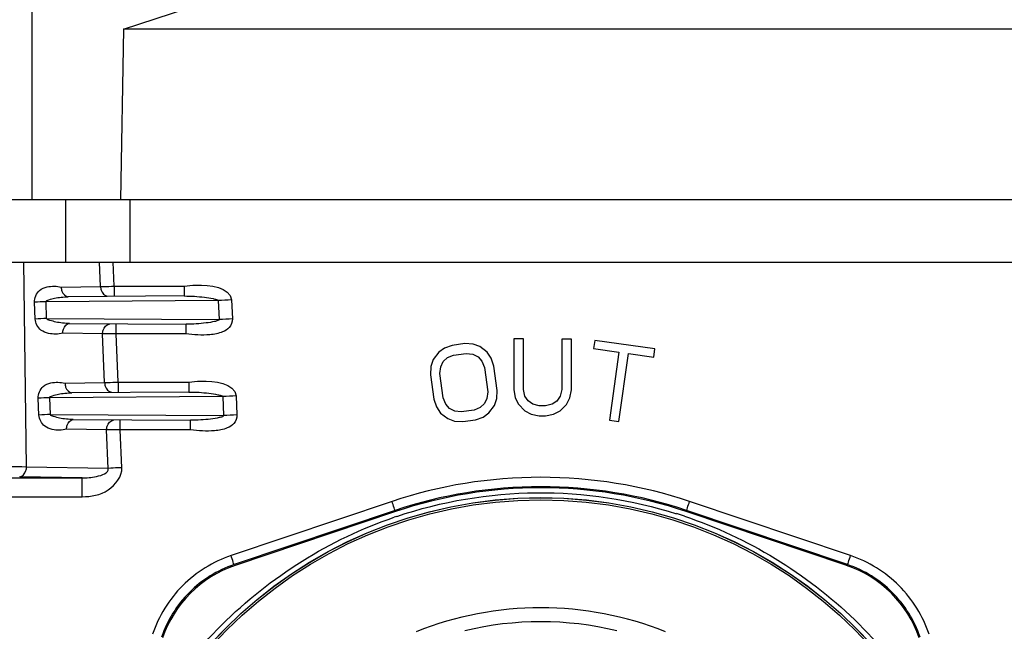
# Model space of a CAD drawing. Header units: millimetres. Extents: x 0 to 4000, y 0 to 3000.
# Tile 109 of 119: x 2802 to 2904, y 1653 to 1717. Entities that reach past the tile are written whole.
import ezdxf

# ---------------------------------------------------------------- set-up
doc = ezdxf.new("R2010")
doc.units = ezdxf.units.MM
doc.header["$LTSCALE"] = 219.99956
doc.layers.get('0').update_dxf_attribs({"linetype": 'CONTINUOUS'})

msp = doc.modelspace()

# ---------------------------------------------------------------- linework, layer by layer
at = {"color": 9, "linetype": 'CONTINUOUS'}
for p, q in [((2802.93, 1722.78), (2802.93, 1698.28)), ((2806.42, 1698.28), (2806.42, 1691.78)), ((2802.36, 1670.44), (2802.1, 1691.78)), ((2810.08, 1689.24), (2809.98, 1691.78)), ((2811.5, 1689.26), (2811.39, 1691.78)), ((2805.99, 1689.17), (2810.08, 1689.24)), ((2811.5, 1689.26), (2818.8, 1689.26)), ((2811.5, 1689.26), (2811.5, 1688.25)), ((2818.8, 1688.25), (2806.71, 1688.17)), ((2803.27, 1685.85), (2803.2, 1687.6)), ((2822.33, 1687.77), (2804.4, 1687.65)), ((2804.46, 1685.91), (2804.4, 1687.65)), ((2822.33, 1687.77), (2822.42, 1685.79)), ((2823.72, 1687.84), (2823.81, 1685.86)), ((2804.46, 1685.91), (2822.42, 1685.79)), ((2806.85, 1685.39), (2818.98, 1685.31)), ((2811.71, 1684.31), (2811.71, 1685.31)), ((2810.29, 1684.3), (2806.15, 1684.37)), ((2810.5, 1679.24), (2810.29, 1684.3)), ((2818.98, 1684.31), (2811.71, 1684.31)), ((2811.92, 1679.27), (2811.71, 1684.31)), ((2806.38, 1679.17), (2810.5, 1679.24)), ((2811.92, 1679.27), (2819.27, 1679.27)), ((2811.92, 1679.27), (2811.92, 1678.25)), ((2819.27, 1678.25), (2807.09, 1678.17)), ((2803.66, 1675.85), (2803.59, 1677.6)), ((2822.81, 1677.77), (2804.78, 1677.66)), ((2804.85, 1675.9), (2804.78, 1677.66)), ((2822.81, 1677.77), (2822.9, 1675.79)), ((2824.2, 1677.84), (2824.29, 1675.86)), ((2804.85, 1675.9), (2822.9, 1675.79)), ((2807.24, 1675.39), (2819.46, 1675.31)), ((2812.13, 1674.31), (2812.13, 1675.31)), ((2810.71, 1674.3), (2806.54, 1674.37)), ((2810.88, 1670.3), (2810.71, 1674.3)), ((2819.46, 1674.31), (2812.13, 1674.31)), ((2812.3, 1670.37), (2812.13, 1674.31)), ((2810.88, 1670.3), (2802.36, 1670.44)), ((2779.27, 1669.31), (2808.16, 1669.31)), ((2808.16, 1669.31), (2801.66, 1669.43)), ((2808.16, 1667.35), (2808.16, 1669.31)), ((2779.27, 1667.35), (2808.16, 1667.35)), ((2840.44, 1666.85), (2823.67, 1661.21)), ((2888.21, 1661.21), (2871.44, 1666.85)), ((2840.76, 1665.92), (2823.99, 1660.28)), ((2887.89, 1660.28), (2871.13, 1665.92))]:
    msp.add_line(p, q, dxfattribs=at)
at = {"color": 7, "linetype": 'CONTINUOUS'}
for p, q in [((2812.48, 1716.05), (2830.99, 1722.16)), ((2812.48, 1716.05), (2812.16, 1698.28)), ((2912.31, 1716.05), (2812.48, 1716.05)), ((2972.95, 1698.28), (2762.67, 1698.28)), ((2813.12, 1698.28), (2813.12, 1691.78)), ((2762.67, 1691.78), (2972.95, 1691.78)), ((2818.8, 1689.26), (2818.8, 1688.25)), ((2818.98, 1684.31), (2818.98, 1685.31)), ((2846.72, 1683.1), (2845.91, 1682.82)), ((2848.04, 1683.29), (2846.72, 1683.1)), ((2848.89, 1683.23), (2848.04, 1683.29)), ((2849.59, 1682.98), (2848.89, 1683.23)), ((2853.13, 1683.79), (2853.12, 1678.51)), ((2854.13, 1683.79), (2853.13, 1683.79)), ((2854.12, 1678.51), (2854.13, 1683.79)), ((2858.13, 1683.77), (2858.12, 1678.5)), ((2859.13, 1683.77), (2858.13, 1683.77)), ((2859.12, 1678.49), (2859.13, 1683.77)), ((2861.56, 1683.61), (2861.44, 1682.77)), ((2867.83, 1682.73), (2861.56, 1683.61)), ((2845.3, 1682.39), (2844.73, 1681.63)), ((2845.91, 1682.82), (2845.3, 1682.39)), ((2846.22, 1681.83), (2846.85, 1682.09)), ((2846.85, 1682.09), (2848.18, 1682.27)), ((2848.18, 1682.27), (2848.86, 1682.2)), ((2848.86, 1682.2), (2849.4, 1681.93)), ((2850.35, 1682.4), (2849.59, 1682.98)), ((2850.77, 1681.77), (2850.35, 1682.4)), ((2861.44, 1682.77), (2864.08, 1682.4)), ((2864.08, 1682.4), (2863.09, 1675.32)), ((2864.08, 1675.18), (2865.07, 1682.26)), ((2865.07, 1682.26), (2867.71, 1681.89)), ((2867.71, 1681.89), (2867.83, 1682.73)), ((2844.73, 1681.63), (2844.49, 1680.91)), ((2845.51, 1680.88), (2845.77, 1681.43)), ((2845.77, 1681.43), (2846.22, 1681.83)), ((2849.4, 1681.93), (2849.8, 1681.47)), ((2849.8, 1681.47), (2850.06, 1680.81)), ((2851.05, 1680.95), (2850.77, 1681.77)), ((2844.49, 1680.91), (2844.44, 1680.04)), ((2844.44, 1680.04), (2844.79, 1677.51)), ((2845.43, 1680.18), (2845.51, 1680.88)), ((2845.78, 1677.65), (2845.43, 1680.18)), ((2850.06, 1680.81), (2850.41, 1678.28)), ((2851.4, 1678.42), (2851.05, 1680.95)), ((2819.27, 1679.27), (2819.27, 1678.25)), ((2850.41, 1678.28), (2850.33, 1677.59)), ((2851.35, 1677.56), (2851.4, 1678.42)), ((2853.12, 1678.51), (2853.28, 1677.66)), ((2854.28, 1677.83), (2854.12, 1678.51)), ((2858.12, 1678.5), (2857.95, 1677.82)), ((2858.95, 1677.64), (2859.12, 1678.49)), ((2844.79, 1677.51), (2845.07, 1676.69)), ((2846.04, 1677), (2845.78, 1677.65)), ((2846.44, 1676.54), (2846.04, 1677)), ((2850.07, 1677.04), (2849.62, 1676.63)), ((2850.33, 1677.59), (2850.07, 1677.04)), ((2851.11, 1676.84), (2851.35, 1677.56)), ((2853.28, 1677.66), (2853.61, 1676.98)), ((2853.61, 1676.98), (2854.28, 1676.3)), ((2854.61, 1677.32), (2854.28, 1677.83)), ((2855.11, 1676.97), (2854.61, 1677.32)), ((2855.78, 1676.8), (2855.11, 1676.97)), ((2857.11, 1676.97), (2856.44, 1676.8)), ((2857.61, 1677.31), (2857.11, 1676.97)), ((2857.95, 1677.82), (2857.61, 1677.31)), ((2857.94, 1676.29), (2858.61, 1676.96)), ((2858.61, 1676.96), (2858.95, 1677.64)), ((2845.07, 1676.69), (2845.49, 1676.06)), ((2845.49, 1676.06), (2846.25, 1675.48)), ((2846.98, 1676.27), (2846.44, 1676.54)), ((2847.66, 1676.19), (2846.98, 1676.27)), ((2848.99, 1676.37), (2847.66, 1676.19)), ((2849.62, 1676.63), (2848.99, 1676.37)), ((2849.93, 1675.64), (2850.54, 1676.07)), ((2850.54, 1676.07), (2851.11, 1676.84)), ((2854.28, 1676.3), (2854.94, 1675.95)), ((2854.94, 1675.95), (2855.77, 1675.78)), ((2856.44, 1676.8), (2855.78, 1676.8)), ((2856.44, 1675.78), (2857.27, 1675.95)), ((2857.27, 1675.95), (2857.94, 1676.29)), ((2819.46, 1674.31), (2819.46, 1675.31)), ((2846.25, 1675.48), (2846.95, 1675.23)), ((2846.95, 1675.23), (2847.8, 1675.18)), ((2847.8, 1675.18), (2849.12, 1675.36)), ((2849.12, 1675.36), (2849.93, 1675.64)), ((2855.77, 1675.78), (2856.44, 1675.78)), ((2863.09, 1675.32), (2864.08, 1675.18)), ((2840.79, 1665.8), (2824.09, 1660.18)), ((2887.8, 1660.18), (2871.09, 1665.8))]:
    msp.add_line(p, q, dxfattribs=at)
for radius in [46.47, 46.46]:
    msp.add_circle((2855.94, 1620.78), radius, dxfattribs=at)
at = {"color": 9, "linetype": 'CONTINUOUS'}
msp.add_circle((2855.94, 1620.78), 46.25, dxfattribs=at)
for centre, radius, start, end in [((2810.14, 1554.99), 132.79, 92.4803, 92.995), ((2834.2, 1468.81), 219.28, 92.7392, 93.1031), ((2810.21, 1553.24), 132.79, 92.4803, 92.995), ((2834.29, 1466.83), 219.28, 92.7392, 93.1031), ((2810.53, 1544.99), 132.79, 92.4803, 92.995), ((2834.68, 1458.81), 219.28, 92.7392, 93.1031), ((2810.6, 1543.24), 132.79, 92.4803, 92.995), ((2834.77, 1456.83), 219.28, 92.7392, 93.1031), ((2855.93, 1620.79), 46.97, 108.6127, 108.9558), ((2855.94, 1620.78), 46.99, 71.4298, 72.4826), ((2855.94, 1620.78), 35, 68.2074, 111.7926), ((2855.94, 1620.78), 33.55, 76.3684, 103.6316)]:
    msp.add_arc(centre, radius, start, end, dxfattribs=at)
at = {"color": 7, "linetype": 'CONTINUOUS'}
for centre, major_axis, ratio, start_param, end_param in [((2855.94, 1620.78), (0, 47.5), 1, -0.324534, 0.324534), ((2827.92, 1648.8), (-6.07, 10.36), 0.999507, -0.205887, 0.715498), ((2883.97, 1648.8), (6.07, 10.36), 0.999507, -0.715498, 0.205887)]:
    msp.add_ellipse(centre, major_axis=major_axis, ratio=ratio, start_param=start_param, end_param=end_param, dxfattribs=at)
at = {"color": 9, "linetype": 'CONTINUOUS'}
for points, knots in [([(2803.2, 1687.6), (2803.2, 1688.04), (2803.51, 1688.85), (2804.7, 1689.32), (2805.51, 1689.28), (2805.99, 1689.17)], [0, 0, 0, 0, 0.361421, 0.596839, 1, 1, 1, 1]), ([(2810.08, 1689.24), (2810.18, 1689.24), (2810.66, 1689.25), (2811.13, 1689.26), (2811.5, 1689.26)], [0, 0, 0, 0, 0.214241, 1, 1, 1, 1]), ([(2810.08, 1689.24), (2810.09, 1689.11), (2810.14, 1688.7), (2810.5, 1688.25), (2810.8, 1688.24)], [0, 0, 0, 0, 0.298911, 1, 1, 1, 1]), ([(2818.8, 1689.26), (2819.2, 1689.32), (2820.81, 1689.5), (2823.56, 1689.17), (2823.72, 1687.84)], [0, 0, 0, 0, 0.234784, 1, 1, 1, 1]), ([(2818.8, 1688.25), (2819.15, 1688.25), (2819.85, 1688.23), (2820.85, 1688.13), (2821.64, 1688.02), (2822.09, 1687.9), (2822.31, 1687.83), (2822.33, 1687.77)], [0, 0, 0, 0, 0.297248, 0.584252, 0.842307, 0.944045, 1, 1, 1, 1]), ([(2804.4, 1687.65), (2804.38, 1687.77), (2804.83, 1687.9), (2805.5, 1688.09), (2806.23, 1688.16), (2806.71, 1688.17)], [0, 0, 0, 0, 0.150256, 0.409419, 1, 1, 1, 1]), ([(2806.15, 1684.37), (2805.67, 1684.26), (2804.86, 1684.24), (2803.68, 1684.67), (2803.31, 1685.42), (2803.27, 1685.85)], [0, 0, 0, 0, 0.407392, 0.644338, 1, 1, 1, 1]), ([(2806.85, 1685.39), (2806.38, 1685.39), (2805.65, 1685.46), (2804.92, 1685.67), (2804.5, 1685.78), (2804.46, 1685.91)], [0, 0, 0, 0, 0.579306, 0.838087, 1, 1, 1, 1]), ([(2810.29, 1684.3), (2810.29, 1684.43), (2810.33, 1684.85), (2810.69, 1685.31), (2811, 1685.32)], [0, 0, 0, 0, 0.299044, 1, 1, 1, 1]), ([(2823.81, 1685.86), (2823.82, 1685.54), (2823.58, 1684.92), (2822.64, 1684.38), (2821.1, 1684.12), (2819.8, 1684.19), (2818.98, 1684.31)], [0, 0, 0, 0, 0.171553, 0.315475, 0.558573, 1, 1, 1, 1]), ([(2822.42, 1685.79), (2822.43, 1685.74), (2822.21, 1685.64), (2821.81, 1685.55), (2821.02, 1685.42), (2820.04, 1685.33), (2819.34, 1685.31), (2818.98, 1685.31)], [0, 0, 0, 0, 0.047755, 0.146642, 0.405839, 0.697309, 1, 1, 1, 1]), ([(2811.71, 1684.31), (2811.58, 1684.31), (2811.11, 1684.31), (2810.63, 1684.3), (2810.29, 1684.3)], [0, 0, 0, 0, 0.275819, 1, 1, 1, 1]), ([(2803.59, 1677.6), (2803.58, 1678.04), (2803.9, 1678.85), (2805.09, 1679.32), (2805.89, 1679.28), (2806.38, 1679.17)], [0, 0, 0, 0, 0.361421, 0.596839, 1, 1, 1, 1]), ([(2810.5, 1679.24), (2810.61, 1679.25), (2811.08, 1679.26), (2811.55, 1679.26), (2811.92, 1679.27)], [0, 0, 0, 0, 0.214241, 1, 1, 1, 1]), ([(2810.5, 1679.24), (2810.51, 1679.11), (2810.56, 1678.7), (2810.92, 1678.25), (2811.22, 1678.25)], [0, 0, 0, 0, 0.298911, 1, 1, 1, 1]), ([(2819.27, 1679.27), (2819.68, 1679.33), (2821.29, 1679.5), (2824.04, 1679.17), (2824.2, 1677.84)], [0, 0, 0, 0, 0.23479, 1, 1, 1, 1]), ([(2804.78, 1677.66), (2804.77, 1677.78), (2805.22, 1677.91), (2805.89, 1678.09), (2806.62, 1678.17), (2807.09, 1678.17)], [0, 0, 0, 0, 0.150256, 0.409419, 1, 1, 1, 1]), ([(2819.27, 1678.25), (2819.63, 1678.25), (2820.33, 1678.23), (2821.33, 1678.14), (2822.12, 1678.02), (2822.57, 1677.9), (2822.79, 1677.84), (2822.81, 1677.77)], [0, 0, 0, 0, 0.297254, 0.584264, 0.842322, 0.944068, 1, 1, 1, 1]), ([(2807.24, 1675.39), (2806.76, 1675.39), (2806.04, 1675.46), (2805.31, 1675.67), (2804.88, 1675.77), (2804.85, 1675.9)], [0, 0, 0, 0, 0.579306, 0.838087, 1, 1, 1, 1]), ([(2806.54, 1674.37), (2806.05, 1674.26), (2805.25, 1674.23), (2804.07, 1674.67), (2803.7, 1675.42), (2803.66, 1675.85)], [0, 0, 0, 0, 0.407392, 0.644338, 1, 1, 1, 1]), ([(2810.71, 1674.3), (2810.71, 1674.43), (2810.75, 1674.85), (2811.12, 1675.31), (2811.42, 1675.31)], [0, 0, 0, 0, 0.299044, 1, 1, 1, 1]), ([(2824.29, 1675.86), (2824.3, 1675.54), (2824.06, 1674.92), (2823.12, 1674.38), (2821.58, 1674.12), (2820.28, 1674.19), (2819.46, 1674.31)], [0, 0, 0, 0, 0.171553, 0.315475, 0.558573, 1, 1, 1, 1]), ([(2822.9, 1675.79), (2822.91, 1675.73), (2822.69, 1675.64), (2822.29, 1675.55), (2821.5, 1675.41), (2820.52, 1675.33), (2819.82, 1675.31), (2819.46, 1675.31)], [0, 0, 0, 0, 0.047755, 0.146642, 0.405839, 0.697309, 1, 1, 1, 1]), ([(2812.13, 1674.31), (2812, 1674.31), (2811.53, 1674.3), (2811.05, 1674.3), (2810.71, 1674.3)], [0, 0, 0, 0, 0.275819, 1, 1, 1, 1]), ([(2802.36, 1670.44), (2801.04, 1670.47), (2795.28, 1670.52), (2789.51, 1670.52), (2785.07, 1670.44)], [0, 0, 0, 0, 0.22951, 1, 1, 1, 1]), ([(2801.66, 1669.43), (2801.96, 1669.43), (2802.32, 1669.89), (2802.36, 1670.32), (2802.36, 1670.44)], [0, 0, 0, 0, 0.700956, 1, 1, 1, 1]), ([(2808.16, 1667.35), (2809.09, 1667.35), (2810.98, 1667.67), (2812.33, 1669.46), (2812.3, 1670.37)], [0, 0, 0, 0, 0.508885, 1, 1, 1, 1]), ([(2808.16, 1669.31), (2808.66, 1669.31), (2809.5, 1669.35), (2810.94, 1669.8), (2810.88, 1670.3)], [0, 0, 0, 0, 0.503436, 1, 1, 1, 1]), ([(2812.3, 1670.37), (2812.17, 1670.36), (2811.69, 1670.34), (2811.22, 1670.32), (2810.88, 1670.3)], [0, 0, 0, 0, 0.275797, 1, 1, 1, 1]), ([(2871.44, 1666.85), (2866.48, 1668.52), (2855.94, 1670.22), (2845.4, 1668.52), (2840.44, 1666.85)], [0, 0, 0, 0, 0.500108, 1, 1, 1, 1]), ([(2871.13, 1665.92), (2866.26, 1667.55), (2855.94, 1669.22), (2845.61, 1667.55), (2840.76, 1665.92)], [0, 0, 0, 0, 0.500108, 1, 1, 1, 1]), ([(2840.94, 1665.3), (2845.6, 1666.87), (2855.48, 1668.55), (2865.4, 1667.06), (2870.09, 1665.58)], [0, 0, 0, 0, 0.5, 1, 1, 1, 1]), ([(2840.76, 1665.92), (2840.7, 1666), (2840.64, 1666.33), (2840.51, 1666.63), (2840.44, 1666.85)], [0, 0, 0, 0, 0.29797, 1, 1, 1, 1]), ([(2871.13, 1665.92), (2871.18, 1666), (2871.24, 1666.33), (2871.37, 1666.63), (2871.44, 1666.85)], [0, 0, 0, 0, 0.297969, 1, 1, 1, 1]), ([(2811.48, 1636), (2813.77, 1642.69), (2821.51, 1655.17), (2833.99, 1662.92), (2840.67, 1665.21)], [0, 0, 0, 0, 0.499984, 1, 1, 1, 1]), ([(2870.91, 1665.32), (2877.46, 1663.11), (2889.75, 1655.68), (2897.57, 1643.65), (2899.98, 1637.17)], [0, 0, 0, 0, 0.500016, 1, 1, 1, 1]), ([(2823.67, 1661.21), (2821.79, 1660.58), (2818.29, 1658.41), (2816.13, 1654.91), (2815.5, 1653.03)], [0, 0, 0, 0, 0.500017, 1, 1, 1, 1]), ([(2823.99, 1660.28), (2823.93, 1660.35), (2823.88, 1660.69), (2823.74, 1660.99), (2823.67, 1661.21)], [0, 0, 0, 0, 0.297968, 1, 1, 1, 1]), ([(2887.89, 1660.28), (2887.95, 1660.35), (2888, 1660.69), (2888.14, 1660.99), (2888.21, 1661.21)], [0, 0, 0, 0, 0.29797, 1, 1, 1, 1]), ([(2896.38, 1653.03), (2895.75, 1654.91), (2893.59, 1658.41), (2890.09, 1660.58), (2888.21, 1661.21)], [0, 0, 0, 0, 0.499987, 1, 1, 1, 1]), ([(2823.99, 1660.28), (2822.26, 1659.69), (2819.02, 1657.7), (2817.03, 1654.46), (2816.44, 1652.73)], [0, 0, 0, 0, 0.500022, 1, 1, 1, 1]), ([(2895.44, 1652.73), (2894.85, 1654.46), (2892.86, 1657.7), (2889.62, 1659.69), (2887.89, 1660.28)], [0, 0, 0, 0, 0.499982, 1, 1, 1, 1])]:
    msp.add_open_spline(points, degree=3, knots=knots, dxfattribs=at)
at = {"color": 7, "linetype": 'CONTINUOUS'}
for points, knots in [([(2805.99, 1689.17), (2805.99, 1689.03), (2806.04, 1688.61), (2806.42, 1688.18), (2806.71, 1688.17)], [0, 0, 0, 0, 0.322628, 1, 1, 1, 1]), ([(2806.15, 1684.37), (2806.15, 1684.51), (2806.18, 1684.94), (2806.56, 1685.38), (2806.85, 1685.39)], [0, 0, 0, 0, 0.32401, 1, 1, 1, 1]), ([(2806.38, 1679.17), (2806.38, 1679.03), (2806.42, 1678.61), (2806.8, 1678.18), (2807.09, 1678.17)], [0, 0, 0, 0, 0.322628, 1, 1, 1, 1]), ([(2806.54, 1674.37), (2806.54, 1674.51), (2806.57, 1674.94), (2806.95, 1675.38), (2807.24, 1675.39)], [0, 0, 0, 0, 0.32401, 1, 1, 1, 1])]:
    msp.add_open_spline(points, degree=3, knots=knots, dxfattribs=at)

doc.saveas('drawing.dxf')
